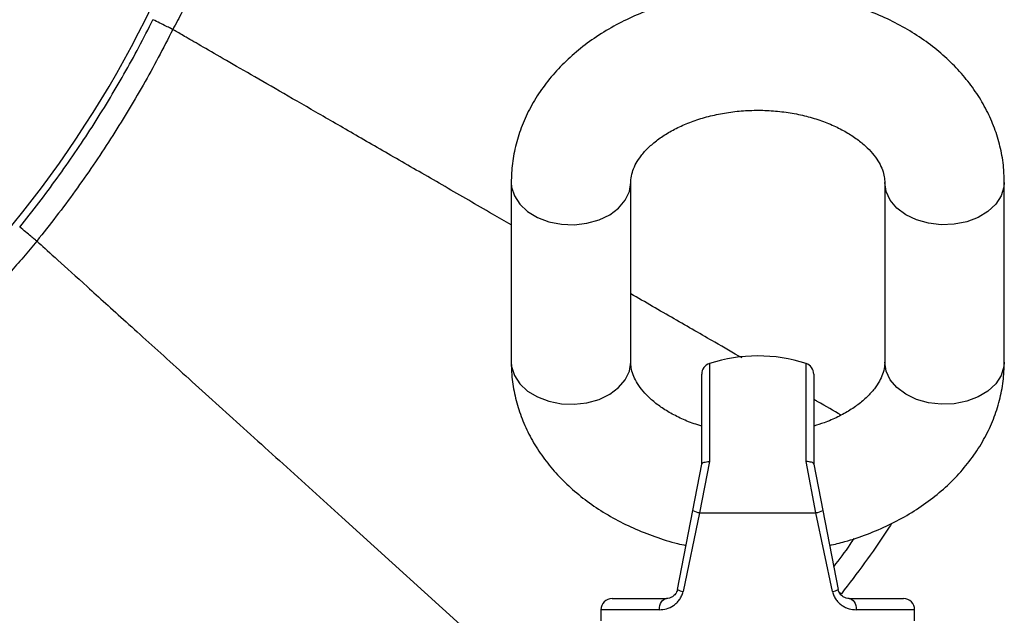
# Model space of a CAD drawing. Header units: millimetres. Extents: x 2549 to 3607, y 2373 to 3826.
# Tile 11 of 14: x 2915 to 3178, y 3512 to 3671. Entities that reach past the tile are written whole.
import ezdxf

# ---------------------------------------------------------------- set-up
doc = ezdxf.new("R2010")
doc.units = ezdxf.units.MM
doc.header["$LTSCALE"] = 2

msp = doc.modelspace()

# ---------------------------------------------------------------- linework, layer by layer
at = {"color": 7, "linetype": 'Continuous', "lineweight": 25}
for p, q in [((3046.37, 3627.68), (3046.37, 3579.6)), ((3078.37, 3579.6), (3078.37, 3627.68)), ((3146.37, 3627.68), (3146.37, 3579.6)), ((3178.37, 3579.6), (3178.37, 3627.68)), ((3097.37, 3552.24), (3097.37, 3576.35)), ((3127.37, 3576.35), (3127.37, 3552.24)), ((3094.96, 3539.81), (3097.38, 3552.27)), ((3099.45, 3552.93), (3096.79, 3539.24)), ((3127.96, 3539.24), (3125.3, 3552.93)), ((3127.37, 3552.27), (3129.79, 3539.81)), ((3001.03, 3538.02), (3054.05, 3490)), ((3090.85, 3518.67), (3094.96, 3539.81)), ((3096.79, 3539.24), (3092.36, 3518.1)), ((3096.79, 3539.24), (3127.96, 3539.24)), ((3132.39, 3518.1), (3127.96, 3539.24)), ((3129.79, 3539.81), (3133.9, 3518.67)), ((3073.37, 3516.24), (3087.9, 3516.24)), ((3136.85, 3516.24), (3151.37, 3516.24)), ((3070.37, 3513.24), (3070.37, 3510.24)), ((3154.37, 3510.24), (3154.37, 3513.24))]:
    msp.add_line(p, q, dxfattribs=at)
at = {"color": 8, "linetype": 'Continuous', "lineweight": 25}
for p, q in [((3099.45, 3579.2), (3099.45, 3552.93)), ((3125.3, 3552.93), (3125.3, 3579.2)), ((3134.13, 3517.96), (3134.75, 3517.5)), ((3086.02, 3513.24), (3070.37, 3513.24)), ((3154.37, 3513.24), (3138.73, 3513.24))]:
    msp.add_line(p, q, dxfattribs=at)
at = {"color": 8, "linetype": 'Continuous', "lineweight": 25, "flags": 128}
for points in [[(3046.37, 3627.68), (3046.47, 3626.46), (3047.21, 3624.07), (3048.66, 3621.85), (3050.76, 3619.9), (3053.39, 3618.32), (3056.45, 3617.17), (3059.79, 3616.52), (3063.24, 3616.38), (3066.65, 3616.78), (3069.87, 3617.68), (3072.73, 3619.06), (3075.11, 3620.83), (3076.9, 3622.93), (3078, 3625.25), (3078.37, 3627.68)], [(3178.37, 3627.67), (3178.28, 3626.46), (3177.54, 3624.07), (3176.08, 3621.85), (3173.99, 3619.9), (3171.35, 3618.32), (3168.3, 3617.17), (3164.96, 3616.52), (3161.51, 3616.38), (3158.09, 3616.78), (3154.88, 3617.68), (3152.02, 3619.06), (3149.64, 3620.83), (3147.85, 3622.93), (3146.75, 3625.25), (3146.37, 3627.68)], [(3046.37, 3579.6), (3046.47, 3578.37), (3047.21, 3575.98), (3048.66, 3573.76), (3050.76, 3571.82), (3053.39, 3570.23), (3056.45, 3569.09), (3059.79, 3568.43), (3063.24, 3568.3), (3066.65, 3568.7), (3069.87, 3569.6), (3072.73, 3570.97), (3075.11, 3572.75), (3076.9, 3574.85), (3078, 3577.16), (3078.37, 3579.6), (3078.37, 3579.6)], [(3178.37, 3579.6), (3178.28, 3578.37), (3177.54, 3575.98), (3176.08, 3573.76), (3173.99, 3571.82), (3171.35, 3570.23), (3168.3, 3569.09), (3164.96, 3568.43), (3161.51, 3568.3), (3158.09, 3568.7), (3154.88, 3569.6), (3152.02, 3570.97), (3149.64, 3572.75), (3147.85, 3574.85), (3146.75, 3577.16), (3146.37, 3579.6), (3146.37, 3579.6)]]:
    msp.add_lwpolyline(points, dxfattribs=at)
at = {"color": 7, "linetype": 'Continuous', "lineweight": 25, "flags": 128}
for points in [[(3086.02, 3513.24), (3086.05, 3513.83), (3086.16, 3514.39), (3086.34, 3514.91), (3086.57, 3515.36), (3086.86, 3515.74), (3087.18, 3516.01), (3087.53, 3516.18), (3087.9, 3516.24)], [(3136.85, 3516.24), (3137.21, 3516.18), (3137.57, 3516.01), (3137.89, 3515.74), (3138.18, 3515.36), (3138.41, 3514.91), (3138.59, 3514.39), (3138.69, 3513.83), (3138.73, 3513.24)]]:
    msp.add_lwpolyline(points, dxfattribs=at)
at = {"color": 7, "linetype": 'Continuous', "lineweight": 25}
for centre, radius, start, end in [((2682.83, 3804.24), 297, 300.9309, 351.7395), ((3112.37, 3539.24), 42, 72.0798, 107.9202), ((3100.37, 3576.35), 3, 107.9202, 180), ((3124.37, 3576.35), 3, 0, 72.0798), ((3097.47, 3544.65), 5.45, 242.4957, 262.7837), ((3127.27, 3544.65), 5.45, 277.2163, 297.5043), ((3092.72, 3521.34), 3.26, 234.9242, 263.6759), ((3132.03, 3521.34), 3.26, 276.3241, 305.0758), ((3073.37, 3513.24), 3, 90, 180), ((3151.37, 3513.24), 3, 0, 90)]:
    msp.add_arc(centre, radius, start, end, dxfattribs=at)
for points, knots in [([(2982.69, 3750.38), (2981.4, 3743.29), (2979.94, 3736.24), (2976.59, 3722.25), (2974.69, 3715.3), (2970.34, 3701.55), (2967.9, 3694.79), (2963.74, 3684.82), (2962.27, 3681.54), (2959.93, 3676.66), (2959.12, 3675.05), (2957.88, 3672.64), (2957.46, 3671.84), (2956.61, 3670.25), (2956.18, 3669.46), (2955.75, 3668.67)], [0, 0, 0, 0, 0.25, 0.25, 0.5, 0.5, 0.75, 0.75, 0.875, 0.875, 0.9375, 0.9375, 0.96875, 0.96875, 1, 1, 1, 1]), ([(3178.37, 3627.68), (3178.35, 3628.82), (3178.28, 3631.66), (3177.59, 3636.15), (3176.25, 3641.09), (3174.3, 3645.87), (3171.78, 3650.48), (3168.69, 3654.86), (3165.06, 3658.99), (3160.91, 3662.83), (3156.28, 3666.34), (3151.2, 3669.48), (3145.74, 3672.22), (3139.94, 3674.52), (3133.88, 3676.38), (3127.61, 3677.76), (3121.19, 3678.67), (3114.69, 3679.09), (3108.17, 3679.02), (3101.68, 3678.45), (3095.28, 3677.4), (3089.02, 3675.87), (3082.98, 3673.86), (3077.19, 3671.38), (3071.74, 3668.44), (3066.67, 3665.06), (3062.06, 3661.28), (3057.95, 3657.14), (3054.42, 3652.67), (3051.49, 3647.95), (3049.2, 3643.03), (3047.58, 3637.97), (3046.56, 3632.84), (3046.44, 3629.4), (3046.37, 3627.68)], [0, 0, 0, 0, 0.019933, 0.0495121, 0.0790867, 0.1088014, 0.1387867, 0.1691418, 0.1999222, 0.2311338, 0.2627345, 0.2946478, 0.3267828, 0.359054, 0.3913938, 0.4237518, 0.4561144, 0.4884834, 0.5208709, 0.553294, 0.5857667, 0.6183068, 0.6509257, 0.683623, 0.7163756, 0.74912, 0.7817689, 0.8142089, 0.8463166, 0.8779856, 0.9091533, 0.939816, 0.9700291, 1, 1, 1, 1]), ([(2914.78, 3615.75), (2918.25, 3620.03), (2921.59, 3624.41), (2928.05, 3633.35), (2931.16, 3637.91), (2937.12, 3647.19), (2939.97, 3651.91), (2945.41, 3661.49), (2948, 3666.36), (2950.45, 3671.3)], [0, 0, 0, 0, 0.25, 0.25, 0.5, 0.5, 0.75, 0.75, 1, 1, 1, 1]), ([(2955.75, 3668.67), (2955.64, 3668.73), (2955.42, 3668.83), (2954.8, 3669.14), (2954.39, 3669.35), (2953.43, 3669.82), (2952.88, 3670.1), (2951.71, 3670.68), (2951.08, 3670.99), (2950.45, 3671.3)], [0, 0, 0, 0, 0.25, 0.25, 0.5, 0.5, 0.75, 0.75, 1, 1, 1, 1]), ([(2955.75, 3668.67), (2954.5, 3666.16), (2953.21, 3663.65), (2950.57, 3658.69), (2949.22, 3656.23), (2945.06, 3648.89), (2942.14, 3644.08), (2936.06, 3634.62), (2932.89, 3629.97), (2927.95, 3623.13), (2926.27, 3620.87), (2922.86, 3616.4), (2921.12, 3614.19), (2919.35, 3612.01)], [0, 0, 0, 0, 0.125, 0.125, 0.25, 0.25, 0.5, 0.5, 0.75, 0.75, 0.875, 0.875, 1, 1, 1, 1]), ([(3046.37, 3616.35), (3044.71, 3617.31), (3038.73, 3620.76), (3028.61, 3626.6), (3016.31, 3633.71), (3004.68, 3640.42), (2993.9, 3646.64), (2984.13, 3652.28), (2975.53, 3657.25), (2968.22, 3661.47), (2962.5, 3664.77), (2958.21, 3667.25), (2956.57, 3668.2), (2955.75, 3668.67)], [0, 0, 0, 0, 0.037863, 0.13629, 0.234409, 0.33227, 0.429927, 0.527432, 0.624833, 0.722182, 0.819526, 0.909724, 1, 1, 1, 1]), ([(3078.37, 3627.68), (3078.38, 3627.93), (3078.4, 3628.82), (3078.69, 3630.32), (3079.47, 3632.3), (3080.7, 3634.35), (3082.46, 3636.47), (3084.8, 3638.6), (3087.62, 3640.61), (3090.89, 3642.42), (3094.57, 3644), (3098.59, 3645.3), (3102.89, 3646.26), (3107.37, 3646.87), (3111.96, 3647.1), (3116.56, 3646.94), (3121.08, 3646.4), (3125.42, 3645.49), (3129.49, 3644.25), (3133.22, 3642.73), (3136.54, 3640.97), (3139.39, 3639.04), (3141.74, 3637.01), (3143.58, 3634.96), (3144.94, 3632.94), (3145.83, 3630.99), (3146.3, 3629.26), (3146.35, 3628.18), (3146.37, 3627.68)], [0, 0, 0, 0, 0.018652, 0.066585, 0.10846, 0.147267, 0.188496, 0.227844, 0.266342, 0.304556, 0.342743, 0.381007, 0.419405, 0.457931, 0.496544, 0.535186, 0.57378, 0.612247, 0.650534, 0.68861, 0.726487, 0.764242, 0.802019, 0.840076, 0.878914, 0.919389, 0.96297, 1, 1, 1, 1]), ([(2919.35, 3612.01), (2919.25, 3612.09), (2919.06, 3612.24), (2918.52, 3612.68), (2918.17, 3612.97), (2917.34, 3613.65), (2916.87, 3614.04), (2915.86, 3614.86), (2915.32, 3615.31), (2914.78, 3615.75)], [0, 0, 0, 0, 0.25, 0.25, 0.5, 0.5, 0.75, 0.75, 1, 1, 1, 1]), ([(2919.35, 3612.01), (2918.76, 3611.29), (2918.16, 3610.57), (2916.97, 3609.13), (2915.17, 3606.99), (2913.34, 3604.88), (2909.65, 3600.69), (2907.14, 3597.94), (2899.46, 3589.84), (2894.14, 3584.63), (2885.87, 3577.1), (2883.06, 3574.63), (2877.37, 3569.82), (2874.48, 3567.47), (2865.7, 3560.58), (2859.68, 3556.2), (2850.4, 3549.97), (2847.27, 3547.95), (2842.51, 3545), (2840.92, 3544.03), (2837.71, 3542.11), (2836.11, 3541.15), (2828.14, 3536.29), (2821.84, 3532.29), (2809.39, 3524.04), (2803.24, 3519.8), (2794.14, 3513.26), (2789.62, 3509.95), (2784.4, 3506.01), (2782.18, 3504.31), (2780.7, 3503.17), (2779.96, 3502.6), (2779.23, 3502.03)], [0, 0, 0, 0, 0.015625, 0.015625, 0.03125, 0.0625, 0.0625, 0.125, 0.125, 0.25, 0.25, 0.3125, 0.3125, 0.375, 0.375, 0.5, 0.5, 0.5625, 0.5625, 0.59375, 0.59375, 0.625, 0.625, 0.75, 0.75, 0.875, 0.875, 0.9375, 0.96875, 0.984375, 0.984375, 1, 1, 1, 1]), ([(2919.35, 3612.01), (2919.55, 3611.82), (2920.84, 3610.66), (2924.55, 3607.29), (2932.46, 3600.13), (2942.94, 3590.64), (2955.56, 3579.21), (2969.84, 3566.28), (2985.2, 3552.36), (2995.77, 3542.79), (3001.03, 3538.02)], [0.2602933, 0.2602933, 0.2602933, 0.2602933, 0.2665638, 0.2960246, 0.3254853, 0.354946, 0.3844067, 0.4138674, 0.4433281, 0.4727889, 0.4727889, 0.4727889, 0.4727889]), ([(3108.16, 3580.68), (3105.76, 3582.06), (3099.97, 3585.41), (3090, 3591.16), (3082.26, 3595.63), (3078.37, 3597.87)], [0, 0, 0, 0, 0.260211, 0.62781, 1, 1, 1, 1]), ([(3046.37, 3579.6), (3046.4, 3578.46), (3046.47, 3575.62), (3047.16, 3571.13), (3048.5, 3566.19), (3050.45, 3561.4), (3052.97, 3556.8), (3056.06, 3552.42), (3059.69, 3548.29), (3063.84, 3544.45), (3068.47, 3540.94), (3073.55, 3537.8), (3079.01, 3535.05), (3084.81, 3532.77), (3089.55, 3531.24), (3092.39, 3530.64), (3093.14, 3530.48)], [0, 0, 0, 0, 0.049465, 0.122868, 0.19626, 0.269999, 0.34441, 0.419738, 0.496122, 0.573576, 0.651996, 0.731191, 0.810936, 0.89102, 0.971273, 1, 1, 1, 1]), ([(3097.37, 3562.45), (3096.68, 3562.65), (3094.62, 3563.24), (3091.54, 3564.56), (3088.21, 3566.31), (3085.36, 3568.24), (3083.01, 3570.27), (3081.16, 3572.32), (3079.81, 3574.34), (3078.92, 3576.28), (3078.45, 3578.02), (3078.4, 3579.1), (3078.37, 3579.6)], [0, 0, 0, 0, 0.052915, 0.156105, 0.258755, 0.361074, 0.463454, 0.56659, 0.671845, 0.781538, 0.899646, 1, 1, 1, 1]), ([(3146.37, 3579.6), (3146.37, 3579.35), (3146.34, 3578.45), (3146.05, 3576.95), (3145.28, 3574.98), (3144.04, 3572.93), (3142.29, 3570.81), (3139.94, 3568.67), (3137.13, 3566.67), (3133.85, 3564.86), (3130.59, 3563.41), (3128.3, 3562.72), (3127.37, 3562.44)], [0, 0, 0, 0, 0.050544, 0.180438, 0.293914, 0.399079, 0.510804, 0.617435, 0.721758, 0.825316, 0.928799, 1, 1, 1, 1]), ([(3131.6, 3530.48), (3132.97, 3530.8), (3136.44, 3531.6), (3141.77, 3533.43), (3147.55, 3535.9), (3153.01, 3538.84), (3158.08, 3542.21), (3162.69, 3545.99), (3166.8, 3550.14), (3170.33, 3554.61), (3173.26, 3559.33), (3175.55, 3564.25), (3177.17, 3569.3), (3178.19, 3574.43), (3178.31, 3577.88), (3178.37, 3579.6)], [0, 0, 0, 0, 0.052749, 0.133699, 0.214845, 0.296127, 0.377389, 0.458414, 0.538921, 0.618603, 0.697196, 0.774545, 0.850641, 0.925621, 1, 1, 1, 1]), ([(3134.66, 3565.38), (3132.68, 3566.52), (3130.46, 3567.8), (3127.68, 3569.41), (3127.37, 3569.58)], [0, 0, 0, 0, 0.888261, 1, 1, 1, 1]), ([(3097.38, 3552.27), (3097.4, 3552.36), (3097.46, 3552.45), (3097.67, 3552.61), (3097.82, 3552.68), (3098.18, 3552.79), (3098.4, 3552.84), (3098.89, 3552.91), (3099.17, 3552.93), (3099.45, 3552.93)], [0, 0, 0, 0, 0.25, 0.25, 0.5, 0.5, 0.75, 0.75, 1, 1, 1, 1]), ([(3127.37, 3552.27), (3127.35, 3552.36), (3127.29, 3552.45), (3127.08, 3552.61), (3126.93, 3552.68), (3126.56, 3552.79), (3126.34, 3552.84), (3125.86, 3552.91), (3125.58, 3552.93), (3125.3, 3552.93)], [0, 0, 0, 0, 0.25, 0.25, 0.5, 0.5, 0.75, 0.75, 1, 1, 1, 1]), ([(3086.02, 3513.24), (3086.65, 3513.24), (3087.3, 3513.33), (3088.59, 3513.7), (3089.23, 3513.99), (3090.12, 3514.59), (3090.41, 3514.82), (3090.94, 3515.34), (3091.19, 3515.63), (3091.64, 3516.25), (3091.83, 3516.6), (3092.15, 3517.32), (3092.28, 3517.7), (3092.36, 3518.1)], [0, 0, 0, 0, 0.25, 0.25, 0.5, 0.5, 0.625, 0.625, 0.75, 0.75, 0.875, 0.875, 1, 1, 1, 1]), ([(3090.85, 3518.67), (3090.8, 3518.43), (3090.73, 3518.21), (3090.55, 3517.81), (3090.44, 3517.62), (3090.08, 3517.14), (3089.81, 3516.9), (3089.25, 3516.54), (3088.97, 3516.42), (3088.43, 3516.27), (3088.16, 3516.24), (3087.9, 3516.24)], [0, 0, 0, 0, 0.125, 0.125, 0.25, 0.25, 0.5, 0.5, 0.75, 0.75, 1, 1, 1, 1]), ([(3132.39, 3518.1), (3132.47, 3517.7), (3132.6, 3517.31), (3132.92, 3516.59), (3133.12, 3516.24), (3133.56, 3515.62), (3133.81, 3515.33), (3134.35, 3514.82), (3134.64, 3514.59), (3135.23, 3514.19), (3135.54, 3514.01), (3136.17, 3513.72), (3136.49, 3513.6), (3137.45, 3513.33), (3138.09, 3513.24), (3138.73, 3513.24)], [0, 0, 0, 0, 0.125, 0.125, 0.25, 0.25, 0.375, 0.375, 0.5, 0.5, 0.625, 0.625, 0.75, 0.75, 1, 1, 1, 1]), ([(3136.85, 3516.24), (3136.59, 3516.24), (3136.32, 3516.27), (3135.78, 3516.42), (3135.5, 3516.54), (3134.95, 3516.9), (3134.67, 3517.14), (3134.31, 3517.62), (3134.2, 3517.81), (3134.02, 3518.21), (3133.95, 3518.43), (3133.9, 3518.67)], [0, 0, 0, 0, 0.25, 0.25, 0.5, 0.5, 0.75, 0.75, 0.875, 0.875, 1, 1, 1, 1])]:
    msp.add_open_spline(points, degree=3, knots=knots, dxfattribs=at)
at = {"color": 8, "linetype": 'Continuous', "lineweight": 25}
for points, knots in [([(3148.21, 3536.36), (3147.77, 3535.67), (3143.6, 3529.16), (3138.93, 3523), (3134.75, 3517.5)], [0, 0, 0, 0, 0.1068627, 1, 1, 1, 1]), ([(3132.72, 3524.76), (3134.24, 3526.72), (3136.15, 3529.18), (3137.85, 3531.79), (3138.19, 3532.32)], [0, 0, 0, 0, 0.796506, 1, 1, 1, 1])]:
    msp.add_open_spline(points, degree=3, knots=knots, dxfattribs=at)

doc.saveas('drawing.dxf')
